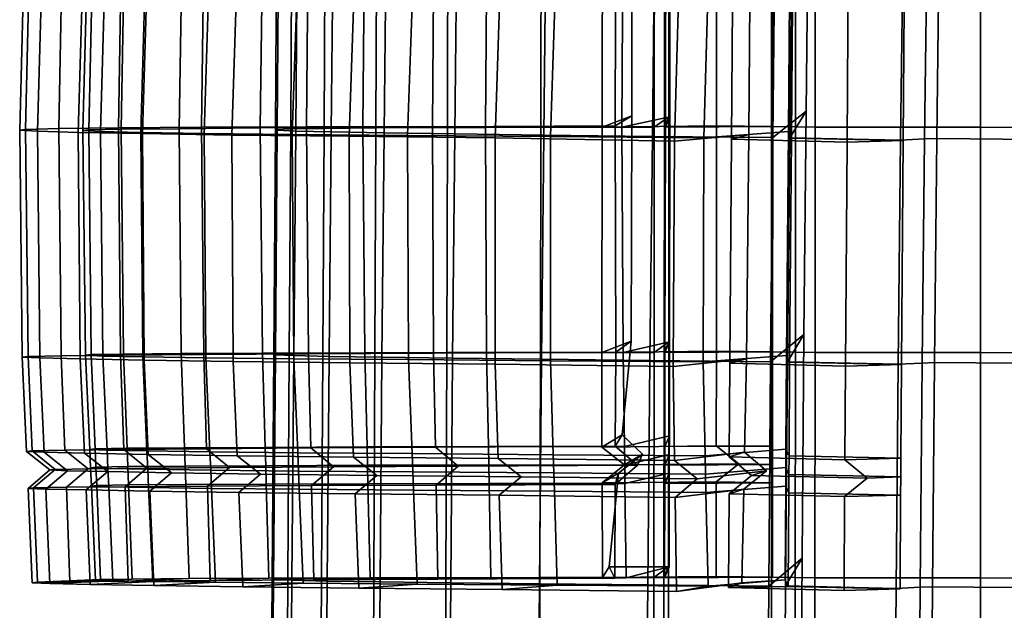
# Model space of a CAD drawing. Header units: centimetres. Extents: x -43 to 43, y -92 to 92.
# Tile 22 of 226: x -43.13 to -38.46, y -45.15 to -42.36. Entities that reach past the tile are written whole.
import ezdxf

# ---------------------------------------------------------------- set-up
doc = ezdxf.new("R2010")
doc.units = ezdxf.units.CM
doc.layers.add('Layer 01', color=18, linetype='Continuous', true_color=0x000000)

msp = doc.modelspace()

# ---------------------------------------------------------------- meshes
at = {"layer": 'Layer 01'}
mesh = msp.add_polyface(dxfattribs=at)
corners = [(-38.7575, -36.5736, 24.0123), (-38.7445, -35.5187, 24.0822), (-38.8626, -35.5224, 24.1653), (-38.8745, -36.5787, 24.0963), (-37.9146, -37.637, 24.7203), (-37.0083, -37.6502, 25.3789), (-36.9952, -36.5915, 25.4535), (-37.8992, -36.5821, 24.7917), (-36.0424, -37.668, 25.933), (-36.0273, -36.6071, 26.003), (-36.9792, -35.5362, 25.5199), (-37.885, -35.526, 24.8616), (-36.0125, -35.5494, 26.0701), (-38.8005, -39.7438, 23.7972), (-38.7867, -38.6862, 23.8703), (-38.9016, -38.6917, 23.9554), (-38.9148, -39.7493, 23.8825), (-37.9329, -38.6928, 24.6507), (-37.0275, -38.7069, 25.3122), (-36.0574, -38.725, 25.8612), (-35.0498, -38.749, 26.3369), (-35.0354, -37.6908, 26.4082), (-35.0218, -36.6299, 26.479), (-35.0091, -35.5694, 26.5501), (-38.7715, -37.6296, 23.9417), (-38.8874, -37.6342, 24.0261), (-38.8141, -40.8023, 23.723), (-38.9275, -40.8085, 23.8088), (-34.006, -37.7195, 26.8361), (-32.9624, -37.7531, 27.2261), (-32.9498, -36.685, 27.2978), (-33.9929, -36.6567, 26.9058), (-31.9025, -37.7894, 27.5806), (-31.8896, -36.715, 27.6486), (-32.9378, -35.6198, 27.368), (-33.9802, -35.5933, 26.9743), (-31.8788, -35.6466, 27.716), (-34.0215, -38.7781, 26.7666), (-32.9758, -38.8124, 27.1581), (-31.9159, -38.8523, 27.5135), (-30.8473, -38.9045, 27.8361), (-30.8346, -37.8353, 27.9023), (-30.8242, -36.7582, 27.9732), (-30.8139, -35.6818, 28.0419), (-29.7668, -38.9544, 28.122), (-29.7544, -37.8804, 28.1856), (-29.7446, -36.7988, 28.2547), (-29.7357, -35.7164, 28.3218), (-37.9821, -41.8677, 24.4385), (-37.077, -41.8784, 25.1036), (-37.0621, -40.8206, 25.175), (-37.9656, -40.8094, 24.5089), (-36.1073, -41.8919, 25.6573), (-36.0925, -40.8359, 25.7272), (-37.0432, -39.763, 25.2407), (-37.9502, -39.7504, 24.581), (-36.0759, -39.7808, 25.7958), (-35.0954, -41.9067, 26.1326), (-35.0799, -40.8565, 26.1969), (-35.0648, -39.8044, 26.2665), (-38.7304, -38.6843, 23.8724), (-38.7153, -37.6281, 23.9453), (-38.8273, -41.8619, 23.6502), (-38.9406, -41.8674, 23.7351), (-34.064, -41.9251, 26.5695), (-33.0167, -41.9498, 26.969), (-33.0039, -40.9077, 27.0288), (-34.0508, -40.8797, 26.6324), (-31.9568, -41.9811, 27.336), (-31.9447, -40.9475, 27.3924), (-32.9894, -39.8631, 27.092), (-34.0365, -39.8324, 26.6999), (-31.9307, -39.9055, 27.4519), (-30.8857, -42.0236, 27.6715), (-30.8746, -41.0031, 27.7215), (-30.861, -39.9623, 27.7771), (-29.7799, -40.0158, 28.0661), (-29.7931, -41.0569, 28.0159), (-29.804, -42.0685, 27.9746), (-38.783, -42.9193, 23.5785), (-38.0005, -42.9272, 24.3728), (-38.7702, -41.859, 23.6496), (-38.7573, -40.7996, 23.7232), (-38.7442, -39.7413, 23.7981), (-38.7014, -36.5727, 24.0185), (-38.6886, -35.5184, 24.0902)]
mesh.append_faces([[corners[k] for k in face] for face in [(0, 1, 2, 3), (4, 5, 6, 7), (5, 8, 9, 6), (7, 6, 10, 11), (6, 9, 12, 10), (13, 14, 15, 16), (17, 18, 5, 4), (18, 19, 8, 5), (19, 20, 21, 8), (8, 21, 22, 9), (9, 22, 23, 12), (24, 0, 3, 25), (26, 13, 16, 27), (28, 29, 30, 31), (29, 32, 33, 30), (31, 30, 34, 35), (30, 33, 36, 34), (20, 37, 28, 21), (37, 38, 29, 28), (38, 39, 32, 29), (39, 40, 41, 32), (32, 41, 42, 33), (33, 42, 43, 36), (22, 31, 35, 23), (21, 28, 31, 22), (40, 44, 45, 41), (42, 46, 47, 43), (41, 45, 46, 42), (48, 49, 50, 51), (49, 52, 53, 50), (51, 50, 54, 55), (50, 53, 56, 54), (52, 57, 58, 53), (53, 58, 59, 56), (56, 59, 20, 19), (54, 56, 19, 18), (55, 54, 18, 17), (60, 17, 4, 61), (62, 26, 27, 63), (64, 65, 66, 67), (65, 68, 69, 66), (67, 66, 70, 71), (66, 69, 72, 70), (68, 73, 74, 69), (69, 74, 75, 72), (72, 75, 40, 39), (70, 72, 39, 38), (71, 70, 38, 37), (59, 71, 37, 20), (58, 67, 71, 59), (57, 64, 67, 58), (75, 76, 44, 40), (74, 77, 76, 75), (73, 78, 77, 74), (79, 80, 48, 81), (81, 48, 51, 82), (82, 51, 55, 83), (83, 55, 17, 60), (61, 4, 7, 84), (84, 7, 11, 85), (14, 24, 25, 15)]])
mesh = msp.add_polyface(dxfattribs=at)
corners = [(-39.4528, -42.8653, 3.8233), (-39.4531, -43.9321, 3.8011), (-39.5667, -43.9301, 3.7148), (-39.5666, -42.8633, 3.7372), (-39.4535, -44.9991, 3.7797), (-39.5669, -44.9973, 3.6932), (-39.4527, -41.7988, 3.8461), (-39.5666, -41.7968, 3.7601), (-38.5757, -42.8667, 3.1606), (-38.5759, -41.8, 3.1815), (-37.6342, -41.801, 2.6737), (-37.6339, -42.8679, 2.6542), (-38.5751, -46.0684, 3.1), (-38.5753, -45.0009, 3.1195), (-37.6328, -45.0024, 2.6145), (-37.6323, -46.07, 2.5953), (-38.5755, -43.9337, 3.1398), (-37.6334, -43.9351, 2.6343), (-39.4546, -47.1342, 3.7404), (-39.4552, -48.2022, 3.7231), (-39.5683, -48.2006, 3.6361), (-39.5678, -47.1325, 3.6535), (-39.454, -46.0665, 3.7593), (-39.5673, -46.0647, 3.6726), (-38.5751, -47.1362, 3.0817), (-37.6318, -47.1379, 2.5772), (-38.5752, -48.2042, 3.065), (-37.6315, -48.2061, 2.5606), (-39.3622, -48.2029, 3.7213), (-39.3615, -47.1349, 3.7385), (-39.3608, -46.0673, 3.7574), (-39.3603, -45, 3.7776), (-39.3599, -43.9329, 3.7989), (-39.3597, -42.8661, 3.8209), (-39.3595, -41.7997, 3.8434), (-40.074, -42.8661, 4.7276), (-40.0732, -41.7999, 4.7525), (-40.6591, -42.8669, 5.8663), (-41.1025, -42.8682, 7.0824), (-41.0995, -41.8028, 7.1134), (-40.6573, -41.8011, 5.894), (-41.4422, -42.8697, 8.3707), (-41.4362, -41.8047, 8.4053), (-41.6871, -42.8721, 9.6815), (-41.6819, -41.8071, 9.721), (-41.8449, -42.8747, 11.0063), (-41.8389, -41.81, 11.0497), (-41.9178, -42.8777, 12.3389), (-41.9111, -41.8136, 12.3861), (-41.9088, -42.881, 13.6741), (-41.9009, -41.8173, 13.7255), (-41.8913, -40.7548, 13.777), (-41.9021, -40.7506, 12.4334), (-40.0777, -46.0666, 4.6588), (-40.0763, -44.9994, 4.6805), (-40.6663, -46.0665, 5.7902), (-41.1133, -46.0669, 6.9977), (-41.1095, -45.0002, 7.0243), (-40.6638, -44.9996, 5.8142), (-40.0751, -43.9326, 4.7035), (-41.1057, -43.934, 7.0527), (-40.6613, -43.9331, 5.8396), (-40.0792, -47.134, 4.6386), (-40.6691, -47.1338, 5.768), (-41.1172, -47.134, 6.973), (-41.4607, -47.1345, 8.2471), (-41.4556, -46.0677, 8.2746), (-41.4507, -45.0013, 8.3043), (-41.4456, -43.9354, 8.336), (-41.7049, -46.0688, 9.5763), (-41.8656, -46.0703, 10.89), (-41.8587, -45.0045, 10.9267), (-41.6988, -45.0027, 9.6095), (-41.9411, -46.0722, 12.2106), (-41.9334, -45.0067, 12.2513), (-41.8517, -43.9393, 10.9656), (-41.6928, -43.9371, 9.6446), (-41.9255, -43.942, 12.294), (-41.7111, -47.1355, 9.5458), (-41.8727, -47.1368, 10.8563), (-41.9487, -47.1384, 12.1735), (-41.9426, -47.1405, 13.4928), (-41.9345, -46.0745, 13.5335), (-41.926, -45.0093, 13.5781), (-41.9173, -43.9449, 13.625), (-41.1212, -48.2015, 6.9507), (-41.4658, -48.2019, 8.2222), (-40.6718, -48.2015, 5.7479), (-40.0808, -48.2018, 4.6203), (-41.956, -48.2052, 12.1401), (-41.9501, -48.2071, 13.4564), (-41.8795, -48.2038, 10.826), (-41.7169, -48.2026, 9.5183)]
mesh.append_faces([[corners[k] for k in face] for face in [(0, 1, 2, 3), (1, 4, 5, 2), (6, 0, 3, 7), (8, 9, 10, 11), (12, 13, 14, 15), (13, 16, 17, 14), (18, 19, 20, 21), (4, 22, 23, 5), (22, 18, 21, 23), (16, 8, 11, 17), (24, 12, 15, 25), (26, 24, 25, 27), (28, 29, 24, 26), (29, 30, 12, 24), (30, 31, 13, 12), (31, 32, 16, 13), (32, 33, 8, 16), (33, 34, 9, 8), (35, 36, 7, 3), (37, 38, 39, 40), (38, 41, 42, 39), (41, 43, 44, 42), (43, 45, 46, 44), (45, 47, 48, 46), (47, 49, 50, 48), (48, 50, 51, 52), (53, 54, 5, 23), (55, 56, 57, 58), (54, 59, 2, 5), (58, 57, 60, 61), (62, 53, 23, 21), (63, 64, 56, 55), (64, 65, 66, 56), (56, 66, 67, 57), (57, 67, 68, 60), (60, 68, 41, 38), (61, 60, 38, 37), (59, 35, 3, 2), (69, 70, 71, 72), (70, 73, 74, 71), (72, 71, 75, 76), (71, 74, 77, 75), (65, 78, 69, 66), (78, 79, 70, 69), (79, 80, 73, 70), (80, 81, 82, 73), (73, 82, 83, 74), (74, 83, 84, 77), (77, 84, 49, 47), (75, 77, 47, 45), (76, 75, 45, 43), (68, 76, 43, 41), (67, 72, 76, 68), (66, 69, 72, 67), (85, 86, 65, 64), (87, 85, 64, 63), (88, 62, 21, 20), (89, 90, 81, 80), (91, 89, 80, 79), (92, 91, 79, 78), (86, 92, 78, 65)]])
mesh = msp.add_polyface(dxfattribs=at)
corners = [(-40.6455, -42.9036, 20.2346), (-40.6334, -41.8427, 20.3036), (-41.0561, -41.8362, 19.0218), (-41.0666, -42.8977, 18.955), (-40.1306, -42.9098, 21.455), (-40.1195, -41.8488, 21.5263), (-39.5597, -42.9155, 22.4956), (-39.5491, -41.8551, 22.5685), (-39.468, -41.8556, 22.7271), (-39.4792, -42.9163, 22.6545), (-38.9545, -42.928, 23.6623), (-38.9406, -41.8674, 23.7351), (-38.8273, -41.8619, 23.6502), (-38.8409, -42.9221, 23.5784), (-38.783, -42.9193, 23.5785), (-38.7702, -41.859, 23.6496), (-39.3913, -41.7322, 22.6487), (-39.4016, -42.7897, 22.5752), (-40.1218, -42.8662, 4.8204), (-40.6591, -42.8669, 5.8663), (-40.6573, -41.8011, 5.894), (-40.1208, -41.8, 4.8454), (-40.0515, -41.7525, 4.7989), (-40.0523, -42.8174, 4.774), (-40.0732, -41.7999, 4.7525), (-40.074, -42.8661, 4.7276), (-40.0751, -43.9326, 4.7035), (-40.0534, -43.8827, 4.7499), (-40.1229, -43.9326, 4.7962), (-39.3595, -41.7997, 3.8434), (-39.3597, -42.8661, 3.8209), (-39.4528, -42.8653, 3.8233), (-39.4527, -41.7988, 3.8461), (-40.0668, -41.3558, 4.7623), (-40.0676, -41.8003, 4.7516), (-39.5594, -41.7967, 3.7568), (-39.5591, -41.3513, 3.7668), (-40.0451, -41.3092, 4.8088), (-40.0458, -41.753, 4.7981), (-40.0693, -42.8665, 4.7267), (-40.0477, -42.8179, 4.7732), (-39.5601, -42.8633, 3.7339), (-39.8266, -41.7933, 3.6204), (-39.5594, -41.7967, 3.7568), (-39.5601, -42.8633, 3.7339), (-39.8271, -42.86, 3.597), (-39.8263, -41.3473, 3.6305), (-39.5591, -41.3513, 3.7668), (-39.5594, -41.7967, 3.7568), (-40.3675, -41.7998, 4.7475), (-40.3693, -42.866, 4.7221), (-40.3664, -41.3538, 4.7706), (-40.1227, -41.3006, 4.548), (-40.2277, -41.7453, 4.5596), (-40.2904, -41.3434, 4.3222), (-40.3036, -41.789, 4.3029), (-40.2284, -42.8125, 4.5338), (-40.3077, -42.8604, 4.272), (-40.3711, -43.9326, 4.6978), (-40.2316, -43.88, 4.5108), (-40.3046, -43.9322, 4.2596), (-41.1724, -42.8639, 5.2835), (-41.1652, -41.7911, 5.3198), (-41.1565, -41.3446, 5.3447), (-38.9307, -41.3394, 23.7735), (-38.9314, -41.4262, 23.7676), (-39.4597, -41.4146, 22.7591), (-39.459, -41.3278, 22.765), (-39.4635, -41.8576, 22.729), (-38.9348, -41.8692, 23.7372), (-39.4777, -41.8273, 22.6501), (-39.4739, -41.3846, 22.6802), (-39.472, -42.9182, 22.6575), (-38.9426, -42.9296, 23.6651), (-39.4863, -42.8871, 22.5787), (-39.8564, -41.8563, 22.6644), (-39.8337, -41.4135, 22.6883), (-39.8869, -42.9169, 22.5964), (-40.579, -41.8504, 21.543), (-40.614, -42.9111, 21.4734), (-41.2917, -42.9052, 20.0766), (-41.2543, -41.8441, 20.1498), (-40.5515, -41.4079, 21.5665), (-41.2236, -41.4008, 20.1778), (-39.9961, -41.8664, 22.9297), (-40.8406, -41.847, 21.6897), (-40.8755, -42.9174, 21.6203), (-40.0256, -42.9329, 22.8619), (-39.97, -41.4227, 22.9553), (-40.813, -41.4023, 21.7134), (-39.6571, -41.3982, 22.9172), (-39.6663, -41.8407, 22.883), (-39.744, -41.4186, 22.8549), (-39.7473, -41.8619, 22.8261), (-39.6739, -42.9016, 22.8123), (-39.7558, -42.9225, 22.7548), (-39.2081, -42.937, 23.8046), (-38.9426, -42.9296, 23.6651), (-38.9348, -41.8692, 23.7372), (-39.2005, -41.8766, 23.8764), (-39.1971, -41.4335, 23.9067), (-38.9348, -41.8692, 23.7372), (-38.9314, -41.4262, 23.7676), (-39.6369, -41.3319, 22.8605), (-39.0899, -41.3467, 23.9127), (-38.9314, -41.4262, 23.7676), (-38.9307, -41.3394, 23.7735), (-40.2695, -41.8005, 4.6007), (-40.2749, -42.8667, 4.5702), (-40.9137, -41.8018, 5.4829), (-40.9214, -42.8676, 5.4477), (-40.2629, -41.356, 4.6206), (-40.9046, -41.357, 5.5072)]
mesh.append_faces([[corners[k] for k in face] for face in [(0, 1, 2, 3), (4, 5, 1, 0), (6, 7, 5, 4), (8, 9, 10, 11), (12, 13, 14, 15), (9, 8, 16, 17), (17, 16, 7, 6), (18, 19, 20, 21), (18, 21, 22, 23), (23, 22, 24, 25), (25, 26, 27, 23), (23, 27, 28, 18), (29, 30, 31, 32), (33, 34, 35, 36), (37, 38, 34, 33), (39, 34, 38, 40), (34, 39, 41, 35), (42, 43, 44, 45), (46, 47, 48, 42), (49, 42, 45, 50), (51, 46, 42, 49), (52, 51, 49, 53), (54, 52, 53, 55), (50, 56, 53, 49), (56, 57, 55, 53), (56, 50, 58, 59), (57, 56, 59, 60), (55, 57, 61, 62), (54, 55, 62, 63), (64, 65, 66, 67), (68, 66, 65, 69), (66, 68, 70, 71), (72, 68, 69, 73), (74, 70, 68, 72), (71, 70, 75, 76), (77, 75, 70, 74), (78, 79, 80, 81), (75, 77, 79, 78), (82, 78, 81, 83), (76, 75, 78, 82), (84, 85, 86, 87), (88, 89, 85, 84), (90, 88, 84, 91), (92, 90, 91, 93), (87, 94, 91, 84), (94, 95, 93, 91), (96, 97, 98, 99), (95, 96, 99, 93), (93, 99, 100, 92), (99, 101, 102, 100), (103, 92, 100, 104), (104, 100, 105, 106), (40, 38, 107, 108), (107, 109, 110, 108), (111, 112, 109, 107), (111, 107, 38, 37)]])
mesh = msp.add_polyface(dxfattribs=at)
corners = [(-41.0666, -42.8977, 18.955), (-41.0561, -41.8362, 19.0218), (-41.3912, -41.8309, 17.7153), (-41.4023, -42.8927, 17.6523), (-41.8211, -42.8847, 15.0073), (-41.8121, -41.8215, 15.0631), (-41.9009, -41.8173, 13.7255), (-41.9088, -42.881, 13.6741), (-41.6531, -42.8882, 16.3352), (-41.6428, -41.8261, 16.3944), (-43.0772, -41.8023, 10.9943), (-43.1016, -42.8768, 10.9218), (-43.1296, -42.881, 12.249), (-43.1014, -41.8077, 12.3304), (-43.0154, -41.8134, 13.8025), (-43.0451, -42.8857, 13.7165), (-42.8211, -41.8194, 15.3873), (-42.8521, -42.891, 15.2996), (-42.7923, -41.3731, 15.4381), (-42.9875, -41.3669, 13.8576), (-43.0748, -41.3608, 12.3867), (-42.4854, -41.3793, 17.0791), (-42.5153, -41.8255, 17.035), (-41.1724, -42.8639, 5.2835), (-41.1679, -43.9364, 5.2726), (-41.7609, -43.9391, 6.3018), (-41.7697, -42.8649, 6.3115), (-42.2574, -43.9427, 7.3832), (-42.2672, -42.8665, 7.3945), (-42.6513, -43.9457, 8.5035), (-42.662, -42.8699, 8.5131), (-42.9325, -43.9487, 9.6737), (-42.9442, -42.873, 9.6845), (-43.0896, -43.9517, 10.9085), (-42.6445, -41.7937, 8.5709), (-42.9238, -41.7979, 9.7482), (-42.2532, -41.792, 7.4432), (-43.0531, -41.3551, 11.0474), (-41.1652, -41.7911, 5.3198), (-41.7608, -41.7911, 6.3535), (-42.5482, -42.8969, 16.9484), (-42.0891, -41.8304, 18.6873), (-42.1245, -42.9035, 18.6027), (-42.0579, -41.3844, 18.7232), (-41.5311, -41.8378, 20.2653), (-41.5686, -42.9094, 20.1918), (-41.5002, -41.3921, 20.2937), (-41.2236, -41.4008, 20.1778), (-41.2543, -41.8441, 20.1498), (-41.8023, -41.8382, 18.5997), (-41.7714, -41.3946, 18.6351), (-42.2225, -41.834, 16.97), (-42.1928, -41.3903, 17.0136), (-41.8374, -42.9009, 18.5158), (-42.2552, -42.8958, 16.8839), (-41.2917, -42.9052, 20.0766), (-42.5247, -41.8289, 15.3417), (-42.5555, -42.8911, 15.2542), (-42.7462, -42.8868, 13.6898), (-42.7168, -41.8241, 13.7755), (-42.4961, -41.3849, 15.3919), (-42.689, -41.3798, 13.83), (-42.8017, -41.8197, 12.3244), (-42.7753, -41.3752, 12.38), (-42.7542, -41.3709, 11.0676), (-42.7782, -41.8157, 11.0154), (-42.8296, -42.8828, 12.2436), (-42.8024, -42.8793, 10.9439), (-42.607, -41.3665, 9.8483), (-42.6289, -41.812, 9.801), (-42.6491, -42.8761, 9.7385), (-42.8174, -43.9467, 12.2233), (-42.7905, -43.9436, 10.9306), (-42.6375, -43.9408, 9.7277), (-42.3743, -42.8734, 8.598), (-42.3636, -43.9385, 8.5883), (-41.989, -42.87, 7.5068), (-41.9793, -43.9365, 7.4954), (-42.3567, -41.8077, 8.6543), (-41.9748, -41.8051, 7.554), (-42.3391, -41.363, 8.6944), (-41.9607, -41.3603, 7.5882), (-41.4812, -41.3584, 6.5194), (-41.4939, -41.8031, 6.4899), (-40.9046, -41.357, 5.5072), (-40.9137, -41.8018, 5.4829), (-41.5032, -42.8685, 6.4492), (-40.9214, -42.8676, 5.4477), (-41.4942, -43.9343, 6.4391), (-40.9166, -43.9332, 5.4364), (-40.8406, -41.847, 21.6897), (-40.8755, -42.9174, 21.6203), (-40.813, -41.4023, 21.7134)]
mesh.append_faces([[corners[k] for k in face] for face in [(0, 1, 2, 3), (4, 5, 6, 7), (8, 9, 5, 4), (3, 2, 9, 8), (10, 11, 12, 13), (14, 13, 12, 15), (16, 14, 15, 17), (18, 19, 14, 16), (19, 20, 13, 14), (21, 18, 16, 22), (23, 24, 25, 26), (26, 25, 27, 28), (28, 27, 29, 30), (30, 29, 31, 32), (32, 31, 33, 11), (34, 30, 32, 35), (35, 32, 11, 10), (36, 28, 30, 34), (37, 10, 13, 20), (38, 23, 26, 39), (39, 26, 28, 36), (22, 16, 17, 40), (41, 22, 40, 42), (43, 21, 22, 41), (44, 41, 42, 45), (46, 43, 41, 44), (47, 48, 49, 50), (50, 49, 51, 52), (49, 53, 54, 51), (48, 55, 53, 49), (56, 57, 58, 59), (51, 54, 57, 56), (60, 56, 59, 61), (52, 51, 56, 60), (61, 59, 62, 63), (64, 63, 62, 65), (59, 58, 66, 62), (65, 62, 66, 67), (68, 64, 65, 69), (69, 65, 67, 70), (67, 66, 71, 72), (70, 67, 72, 73), (74, 70, 73, 75), (76, 74, 75, 77), (78, 69, 70, 74), (79, 78, 74, 76), (80, 68, 69, 78), (81, 80, 78, 79), (82, 81, 79, 83), (84, 82, 83, 85), (85, 83, 86, 87), (83, 79, 76, 86), (87, 86, 88, 89), (86, 76, 77, 88), (90, 44, 45, 91), (92, 46, 44, 90)]])
mesh = msp.add_polyface(dxfattribs=at)
corners = [(-38.8515, -43.9832, 23.5064), (-38.8409, -42.9221, 23.5784), (-38.9545, -42.928, 23.6623), (-38.9651, -43.9891, 23.5898), (-38.0005, -42.9272, 24.3728), (-37.0959, -42.9355, 25.0401), (-37.077, -41.8784, 25.1036), (-37.9821, -41.8677, 24.4385), (-36.1248, -42.9449, 25.5952), (-36.1073, -41.8919, 25.6573), (-35.1096, -42.955, 26.0675), (-35.0954, -41.9067, 26.1326), (-38.8615, -45.0454, 23.4373), (-38.9749, -45.0507, 23.5207), (-34.0773, -42.9663, 26.5073), (-34.064, -41.9251, 26.5695), (-33.0276, -42.9786, 26.9077), (-33.0167, -41.9498, 26.969), (-31.9673, -42.9956, 27.2822), (-31.9568, -41.9811, 27.336), (-30.8944, -43.0197, 27.6232), (-30.8857, -42.0236, 27.6715), (-29.8117, -43.0454, 27.9367), (-29.804, -42.0685, 27.9746), (-38.0326, -46.1122, 24.1715), (-37.1243, -46.1149, 24.8365), (-37.1159, -45.0536, 24.902), (-38.0225, -45.0492, 24.2351), (-36.1528, -46.115, 25.3959), (-36.1428, -45.0557, 25.456), (-37.1068, -43.993, 24.9702), (-38.0134, -43.9876, 24.3038), (-36.1356, -43.998, 25.5262), (-38.882, -48.2369, 23.2569), (-38.8774, -47.1724, 23.3119), (-38.9911, -47.1766, 23.3957), (-38.9949, -48.2406, 23.3415), (-38.039, -47.1762, 24.1101), (-37.1329, -47.1787, 24.7786), (-36.1572, -47.177, 25.3309), (-35.1421, -47.1704, 25.8124), (-35.1353, -46.1102, 25.8715), (-35.1266, -45.0547, 25.9314), (-35.1177, -44.0031, 25.9959), (-38.8697, -46.1086, 23.3721), (-38.984, -46.1135, 23.4546), (-34.0997, -46.1016, 26.3117), (-33.047, -46.0896, 26.7168), (-33.0394, -45.0442, 26.7782), (-34.0918, -45.0509, 26.374), (-31.9818, -46.0727, 27.0917), (-31.9769, -45.0341, 27.1544), (-33.0334, -44.0054, 26.8423), (-34.0852, -44.0063, 26.4395), (-31.9728, -44.0073, 27.2197), (-34.1051, -47.1587, 26.2505), (-33.0518, -47.1432, 26.6571), (-31.9853, -47.123, 27.0309), (-30.908, -47.1003, 27.3734), (-30.9049, -46.0529, 27.4349), (-30.9007, -45.0215, 27.4975), (-30.8976, -44.011, 27.5617), (-29.8214, -47.0798, 27.6812), (-29.8183, -46.0348, 27.7451), (-29.813, -44.0135, 27.8772), (-29.8146, -45.0094, 27.8105), (-36.1613, -48.2417, 25.276), (-35.1445, -48.2343, 25.7553), (-37.1358, -48.2439, 24.7214), (-38.0412, -48.2412, 24.0529), (-38.8193, -47.1714, 23.312), (-38.8114, -46.1063, 23.3724), (-31.9858, -48.183, 26.9719), (-30.9086, -48.1595, 27.3125), (-33.0525, -48.2047, 26.5989), (-34.1061, -48.2218, 26.1923), (-29.8224, -48.1379, 27.6181), (-38.8242, -48.2366, 23.256), (-38.8025, -45.0428, 23.4381), (-38.793, -43.9804, 23.5069), (-38.783, -42.9193, 23.5785), (-38.8273, -41.8619, 23.6502), (-38.9406, -41.8674, 23.7351), (-39.6008, -48.2317, 22.1781), (-39.5938, -47.1668, 22.2317), (-40.1681, -47.1622, 21.1964), (-40.1749, -48.2274, 21.1435)]
mesh.append_faces([[corners[k] for k in face] for face in [(0, 1, 2, 3), (4, 5, 6, 7), (5, 8, 9, 6), (8, 10, 11, 9), (12, 0, 3, 13), (10, 14, 15, 11), (14, 16, 17, 15), (16, 18, 19, 17), (18, 20, 21, 19), (20, 22, 23, 21), (24, 25, 26, 27), (25, 28, 29, 26), (27, 26, 30, 31), (26, 29, 32, 30), (33, 34, 35, 36), (37, 38, 25, 24), (38, 39, 28, 25), (39, 40, 41, 28), (28, 41, 42, 29), (29, 42, 43, 32), (32, 43, 10, 8), (30, 32, 8, 5), (31, 30, 5, 4), (44, 12, 13, 45), (46, 47, 48, 49), (47, 50, 51, 48), (49, 48, 52, 53), (48, 51, 54, 52), (40, 55, 46, 41), (55, 56, 47, 46), (56, 57, 50, 47), (57, 58, 59, 50), (50, 59, 60, 51), (51, 60, 61, 54), (54, 61, 20, 18), (52, 54, 18, 16), (53, 52, 16, 14), (43, 53, 14, 10), (42, 49, 53, 43), (41, 46, 49, 42), (58, 62, 63, 59), (61, 64, 22, 20), (60, 65, 64, 61), (59, 63, 65, 60), (66, 67, 40, 39), (68, 66, 39, 38), (69, 68, 38, 37), (70, 37, 24, 71), (72, 73, 58, 57), (74, 72, 57, 56), (75, 74, 56, 55), (67, 75, 55, 40), (73, 76, 62, 58), (77, 69, 37, 70), (71, 24, 27, 78), (78, 27, 31, 79), (34, 44, 45, 35), (79, 31, 4, 80), (1, 81, 82, 2), (83, 84, 85, 86)]])
mesh = msp.add_polyface(dxfattribs=at)
corners = [(-39.4792, -42.9163, 22.6545), (-39.4898, -43.9777, 22.5836), (-38.9651, -43.9891, 23.5898), (-38.9545, -42.928, 23.6623), (-39.4996, -45.0391, 22.5149), (-38.9749, -45.0507, 23.5207), (-39.5706, -43.977, 22.4245), (-39.5597, -42.9155, 22.4956), (-40.1306, -42.9098, 21.455), (-40.143, -43.9718, 21.3861), (-38.8409, -42.9221, 23.5784), (-38.8515, -43.9832, 23.5064), (-38.793, -43.9804, 23.5069), (-38.783, -42.9193, 23.5785), (-38.8615, -45.0454, 23.4373), (-38.8025, -45.0428, 23.4381), (-38.793, -43.9804, 23.5069), (-39.4127, -43.8482, 22.5042), (-39.4213, -44.9071, 22.4356), (-39.5791, -45.0394, 22.3551), (-39.4016, -42.7897, 22.5752), (-39.3597, -42.8661, 3.8209), (-39.3599, -43.9329, 3.7989), (-39.4531, -43.9321, 3.8011), (-39.4528, -42.8653, 3.8233), (-39.3603, -45, 3.7776), (-39.4535, -44.9991, 3.7797), (-39.4531, -43.9321, 3.8011), (-39.4863, -42.8871, 22.5787), (-39.4944, -43.9477, 22.5085), (-39.8902, -43.9783, 22.5161), (-39.8869, -42.9169, 22.5964), (-39.472, -42.9182, 22.6575), (-39.4801, -43.9796, 22.5873), (-39.4976, -44.3912, 22.4802), (-39.8805, -44.4226, 22.4788), (-39.4832, -44.4234, 22.5589), (-39.8786, -44.5094, 22.4715), (-39.4982, -44.4785, 22.4746), (-39.4839, -44.5107, 22.5533), (-40.0693, -42.8665, 4.7267), (-40.0711, -43.9331, 4.7029), (-39.5609, -43.9302, 3.7119), (-39.5601, -42.8633, 3.7339), (-40.0718, -44.3787, 4.6934), (-39.5612, -44.3771, 3.7031), (-39.5613, -44.4638, 3.7014), (-40.072, -44.4665, 4.6916), (-39.7215, -44.4607, 3.564), (-39.8279, -44.3749, 3.5657), (-39.5612, -44.3771, 3.7031), (-39.5613, -44.4638, 3.7014), (-39.8276, -43.927, 3.5746), (-39.5609, -43.9302, 3.7119), (-39.5612, -44.3771, 3.7031), (-39.8271, -42.86, 3.597), (-39.5601, -42.8633, 3.7339), (-39.5609, -43.9302, 3.7119), (-39.828, -44.5464, 3.5623), (-39.5613, -44.4638, 3.7014), (-39.5613, -44.5505, 3.6997), (-40.0721, -44.5542, 4.6897), (-40.0729, -44.9999, 4.6802), (-39.5617, -44.9974, 3.691), (-39.5613, -44.5505, 3.6997), (-39.5613, -44.5505, 3.6997), (-39.6739, -42.9016, 22.8123), (-40.0256, -42.9329, 22.8619), (-40.0323, -43.9999, 22.7795), (-39.6847, -43.9628, 22.74), (-39.7558, -42.9225, 22.7548), (-39.7638, -43.9839, 22.6848), (-40.0258, -44.4452, 22.7402), (-39.6938, -44.4056, 22.7064), (-39.7663, -44.4279, 22.6582), (-39.5892, -44.4932, 22.6998), (-39.918, -44.5323, 22.7326), (-39.6603, -44.5151, 22.653), (-39.1123, -44.5288, 23.6999), (-39.2182, -44.4416, 23.7055), (-39.2154, -43.9979, 23.7341), (-38.9534, -44.5216, 23.5603), (-38.9528, -44.4344, 23.5659), (-38.9499, -43.9907, 23.5944), (-38.9426, -42.9296, 23.6651), (-39.2081, -42.937, 23.8046), (-38.9426, -42.9296, 23.6651), (-38.9499, -43.9907, 23.5944), (-38.9499, -43.9907, 23.5944), (-38.9528, -44.4344, 23.5659), (-38.9528, -44.4344, 23.5659), (-38.9534, -44.5216, 23.5603), (-39.2194, -44.616, 23.6943), (-38.954, -44.6088, 23.5546), (-38.9534, -44.5216, 23.5603), (-38.954, -44.6088, 23.5546), (-39.4845, -44.598, 22.5478), (-39.4988, -44.5658, 22.469), (-39.4877, -45.0418, 22.5194), (-38.954, -44.6088, 23.5546), (-38.9569, -45.0525, 23.5261), (-39.502, -45.0092, 22.4407), (-39.7673, -44.6023, 22.6478), (-39.6975, -44.5808, 22.6931), (-39.7066, -45.0236, 22.6596), (-39.7698, -45.0463, 22.6213), (-39.2222, -45.0597, 23.6658), (-40.0232, -44.6193, 22.7249), (-40.0167, -45.0647, 22.6857), (-38.9569, -45.0525, 23.5261), (-39.8671, -45.0405, 22.4268), (-39.8767, -44.5962, 22.4642), (-39.5617, -44.9974, 3.691), (-39.8283, -44.9943, 3.5535)]
mesh.append_faces([[corners[k] for k in face] for face in [(0, 1, 2, 3), (1, 4, 5, 2), (6, 7, 8, 9), (10, 11, 12, 13), (11, 14, 15, 16), (4, 1, 17, 18), (18, 17, 6, 19), (7, 6, 17, 20), (20, 17, 1, 0), (21, 22, 23, 24), (22, 25, 26, 27), (28, 29, 30, 31), (32, 33, 29, 28), (29, 34, 35, 30), (33, 36, 34, 29), (37, 35, 34, 38), (38, 34, 36, 39), (40, 41, 42, 43), (41, 44, 45, 42), (46, 45, 44, 47), (48, 49, 50, 51), (52, 53, 54, 49), (55, 56, 57, 52), (58, 48, 59, 60), (61, 62, 63, 64), (65, 46, 47, 61), (66, 67, 68, 69), (70, 66, 69, 71), (69, 68, 72, 73), (71, 69, 73, 74), (75, 73, 72, 76), (77, 74, 73, 75), (74, 77, 78, 79), (74, 79, 80, 71), (79, 78, 81, 82), (79, 82, 83, 80), (80, 83, 84, 85), (71, 80, 85, 70), (33, 32, 86, 87), (36, 33, 88, 89), (90, 91, 39, 36), (78, 92, 93, 81), (94, 95, 96, 39), (97, 38, 39, 96), (98, 96, 99, 100), (96, 98, 101, 97), (102, 103, 104, 105), (105, 106, 92, 102), (102, 77, 75, 103), (77, 102, 92, 78), (103, 75, 76, 107), (103, 107, 108, 104), (106, 109, 93, 92), (97, 101, 110, 111), (111, 37, 38, 97), (58, 60, 112, 113)]])
mesh = msp.add_polyface(dxfattribs=at)
corners = [(-40.1524, -45.0342, 21.319), (-40.143, -43.9718, 21.3861), (-40.657, -43.9657, 20.1677), (-40.6665, -45.0286, 20.1024), (-40.1306, -42.9098, 21.455), (-40.6455, -42.9036, 20.2346), (-41.0666, -42.8977, 18.955), (-41.0784, -43.9601, 18.8907), (-41.0866, -45.0237, 18.8278), (-39.5791, -45.0394, 22.3551), (-39.5706, -43.977, 22.4245), (-40.1243, -44.9994, 4.7731), (-40.6638, -44.9996, 5.8142), (-40.6613, -43.9331, 5.8396), (-40.1229, -43.9326, 4.7962), (-40.6591, -42.8669, 5.8663), (-40.1218, -42.8662, 4.8204), (-40.0534, -43.8827, 4.7499), (-40.0547, -44.9483, 4.7269), (-40.0751, -43.9326, 4.7035), (-40.0763, -44.9994, 4.6805), (-40.2316, -43.88, 4.5108), (-40.3711, -43.9326, 4.6978), (-40.3696, -44.3809, 4.6669), (-40.2745, -44.324, 4.5598), (-40.3046, -43.9322, 4.2596), (-40.3066, -44.3762, 4.2627), (-40.2006, -44.4671, 4.2633), (-40.1768, -44.4143, 4.5697), (-40.2629, -44.4655, 4.661), (-41.0513, -44.4714, 5.2786), (-41.1594, -44.3815, 5.2776), (-41.1679, -43.9364, 5.2726), (-40.3077, -42.8604, 4.272), (-41.1724, -42.8639, 5.2835), (-40.5977, -44.504, 21.3452), (-40.6004, -44.4173, 21.3526), (-39.8805, -44.4226, 22.4788), (-39.8786, -44.5094, 22.4715), (-39.8902, -43.9783, 22.5161), (-40.6141, -43.9728, 21.3906), (-41.2666, -44.4984, 19.9503), (-41.27, -44.4118, 19.9572), (-41.2874, -43.9671, 19.993), (-40.614, -42.9111, 21.4734), (-41.2917, -42.9052, 20.0766), (-39.8869, -42.9169, 22.5964), (-40.2621, -44.4666, 4.5597), (-40.2633, -44.3789, 4.5594), (-40.9079, -44.3791, 5.4411), (-40.9062, -44.4665, 5.442), (-40.2697, -43.9332, 4.5576), (-40.9166, -43.9332, 5.4364), (-40.0505, -44.416, 4.7379), (-40.0503, -44.3275, 4.7398), (-40.0496, -43.8832, 4.7493), (-40.2749, -42.8667, 4.5702), (-40.0477, -42.8179, 4.7732), (-40.9214, -42.8676, 5.4477), (-40.0711, -43.9331, 4.7029), (-40.0693, -42.8665, 4.7267), (-40.0718, -44.3787, 4.6934), (-40.072, -44.4665, 4.6916), (-39.8279, -44.3749, 3.5657), (-39.7215, -44.4607, 3.564), (-39.8276, -43.927, 3.5746), (-40.3693, -42.866, 4.7221), (-39.8271, -42.86, 3.597), (-40.3691, -44.5501, 4.6552), (-39.828, -44.5464, 3.5623), (-40.292, -44.5046, 4.5797), (-39.8283, -44.9943, 3.5535), (-40.3676, -44.9984, 4.6242), (-40.335, -44.9486, 4.6286), (-40.0506, -44.5046, 4.736), (-40.0514, -44.9489, 4.7266), (-40.0729, -44.9999, 4.6802), (-40.0721, -44.5542, 4.6897), (-40.2609, -44.5543, 4.5601), (-40.2545, -45, 4.5619), (-40.0514, -44.9489, 4.7266), (-40.9045, -44.5539, 5.443), (-40.8958, -44.9998, 5.4477), (-40.3074, -44.558, 4.2639), (-40.3094, -45.002, 4.2669), (-41.1475, -45.0064, 5.2846), (-41.156, -44.5612, 5.2796), (-41.2632, -44.5851, 19.9433), (-40.5951, -44.5907, 21.3378), (-40.5814, -45.0352, 21.2998), (-41.2457, -45.0298, 19.9075), (-40.0232, -44.6193, 22.7249), (-39.918, -44.5323, 22.7326), (-40.753, -44.522, 21.4907), (-40.8568, -44.6089, 21.4832), (-40.0258, -44.4452, 22.7402), (-40.8621, -44.4352, 21.4982), (-40.0323, -43.9999, 22.7795), (-40.8757, -43.9886, 21.5367), (-40.0256, -42.9329, 22.8619), (-40.8755, -42.9174, 21.6203), (-39.8767, -44.5962, 22.4642), (-39.8671, -45.0405, 22.4268)]
mesh.append_faces([[corners[k] for k in face] for face in [(0, 1, 2, 3), (1, 4, 5, 2), (2, 5, 6, 7), (3, 2, 7, 8), (9, 10, 1, 0), (11, 12, 13, 14), (14, 13, 15, 16), (11, 14, 17, 18), (18, 17, 19, 20), (21, 22, 23, 24), (25, 21, 24, 26), (27, 26, 24, 28), (28, 24, 23, 29), (30, 31, 26, 27), (25, 26, 31, 32), (33, 25, 32, 34), (35, 36, 37, 38), (39, 37, 36, 40), (41, 42, 36, 35), (40, 36, 42, 43), (44, 40, 43, 45), (46, 39, 40, 44), (47, 48, 49, 50), (51, 52, 49, 48), (53, 54, 48, 47), (51, 48, 54, 55), (56, 51, 55, 57), (56, 58, 52, 51), (57, 55, 59, 60), (55, 54, 61, 59), (62, 61, 54, 53), (29, 23, 63, 64), (22, 65, 63, 23), (66, 67, 65, 22), (68, 29, 64, 69), (70, 28, 29, 68), (68, 69, 71, 72), (70, 68, 72, 73), (74, 75, 76, 77), (77, 62, 53, 74), (74, 53, 47, 78), (78, 79, 80, 74), (78, 47, 50, 81), (78, 81, 82, 79), (83, 84, 85, 86), (83, 70, 73, 84), (86, 30, 27, 83), (83, 27, 28, 70), (87, 41, 35, 88), (88, 89, 90, 87), (91, 92, 93, 94), (92, 95, 96, 93), (97, 98, 96, 95), (99, 100, 98, 97), (101, 102, 89, 88), (88, 35, 38, 101)]])
mesh = msp.add_polyface(dxfattribs=at)
corners = [(-43.1016, -42.8768, 10.9218), (-43.0896, -43.9517, 10.9085), (-43.1173, -43.9549, 12.2287), (-43.1296, -42.881, 12.249), (-43.0451, -42.8857, 13.7165), (-43.0341, -43.9587, 13.682), (-42.8521, -42.891, 15.2996), (-42.8426, -43.9633, 15.2496), (-42.2574, -43.9427, 7.3832), (-42.2445, -44.3896, 7.3945), (-42.636, -44.3931, 8.5175), (-42.6513, -43.9457, 8.5035), (-42.5266, -44.4811, 8.5202), (-42.1354, -44.478, 7.3967), (-42.8055, -44.484, 9.6929), (-42.9153, -44.3964, 9.6898), (-42.9325, -43.9487, 9.6737), (-42.9607, -44.4867, 10.9291), (-43.0709, -44.3994, 10.9257), (-43.0974, -44.4024, 12.2432), (-42.9871, -44.4896, 12.246), (-42.9036, -44.493, 13.6892), (-43.014, -44.406, 13.688), (-42.7125, -44.4975, 15.2436), (-42.8228, -44.4105, 15.2446), (-42.4101, -44.5031, 16.864), (-42.5204, -44.4162, 16.8673), (-42.5399, -43.9691, 16.8841), (-42.5482, -42.8969, 16.9484), (-42.2472, -43.9583, 16.8195), (-42.2277, -44.4034, 16.8026), (-42.5265, -44.3993, 15.199), (-42.5462, -43.954, 15.2042), (-42.7115, -44.4822, 13.6623), (-42.7154, -44.3955, 13.6612), (-42.5226, -44.4859, 15.198), (-42.7354, -43.9501, 13.6553), (-42.2552, -42.8958, 16.8839), (-42.5555, -42.8911, 15.2542), (-42.7462, -42.8868, 13.6898), (-42.6375, -43.9408, 9.7277), (-42.7905, -43.9436, 10.9306), (-42.7718, -44.3893, 10.9475), (-42.6203, -44.3866, 9.7434), (-42.8174, -43.9467, 12.2233), (-42.7976, -44.3922, 12.2376), (-42.6169, -44.4735, 9.7465), (-42.7682, -44.476, 10.9508), (-42.7938, -44.4789, 12.2403), (-42.3453, -44.4713, 8.6046), (-42.3483, -44.3844, 8.6019), (-42.3636, -43.9385, 8.5883), (-42.3423, -44.5582, 8.6072), (-42.6136, -44.5603, 9.7496), (-42.5963, -45.0061, 9.7653), (-42.327, -45.0041, 8.6209), (-42.63, -44.569, 8.523), (-42.6148, -45.0164, 8.537), (-42.8913, -45.0192, 9.7122), (-42.9085, -44.5716, 9.6961), (-42.2393, -44.5664, 7.3989), (-42.2263, -45.0134, 7.4102), (-43.0448, -45.0217, 10.9496), (-43.0635, -44.5741, 10.9324), (-43.0897, -44.5767, 12.2488), (-43.0698, -45.0242, 12.2633), (-42.7645, -44.5627, 10.9541), (-42.7458, -45.0084, 10.971), (-42.7899, -44.5656, 12.2431), (-42.7701, -45.0112, 12.2573), (-42.7458, -45.0084, 10.971), (-42.7076, -44.5689, 13.6635), (-42.6875, -45.0143, 13.6693), (-42.7701, -45.0112, 12.2573), (-42.5188, -44.5725, 15.197), (-42.4991, -45.0178, 15.1919), (-43.0061, -44.5801, 13.6904), (-42.986, -45.0274, 13.6964), (-42.8151, -44.5844, 15.2426), (-42.7952, -45.0316, 15.2376), (-42.5128, -44.5899, 16.8608), (-42.4932, -45.037, 16.8439), (-42.8296, -42.8828, 12.2436)]
mesh.append_faces([[corners[k] for k in face] for face in [(0, 1, 2, 3), (4, 3, 2, 5), (6, 4, 5, 7), (8, 9, 10, 11), (12, 10, 9, 13), (14, 15, 10, 12), (11, 10, 15, 16), (17, 18, 15, 14), (16, 15, 18, 1), (1, 18, 19, 2), (20, 19, 18, 17), (21, 22, 19, 20), (5, 2, 19, 22), (23, 24, 22, 21), (7, 5, 22, 24), (25, 26, 24, 23), (27, 7, 24, 26), (28, 6, 7, 27), (29, 30, 31, 32), (33, 34, 31, 35), (32, 31, 34, 36), (37, 29, 32, 38), (38, 32, 36, 39), (40, 41, 42, 43), (41, 44, 45, 42), (46, 43, 42, 47), (47, 42, 45, 48), (49, 50, 43, 46), (51, 40, 43, 50), (52, 49, 46, 53), (52, 53, 54, 55), (56, 57, 58, 59), (60, 61, 57, 56), (59, 14, 12, 56), (56, 12, 13, 60), (59, 58, 62, 63), (63, 17, 14, 59), (64, 20, 17, 63), (63, 62, 65, 64), (53, 66, 67, 54), (66, 68, 69, 70), (53, 46, 47, 66), (66, 47, 48, 68), (68, 48, 33, 71), (71, 72, 73, 68), (71, 33, 35, 74), (74, 75, 72, 71), (76, 64, 65, 77), (78, 76, 77, 79), (78, 23, 21, 76), (76, 21, 20, 64), (80, 25, 23, 78), (80, 78, 79, 81), (48, 45, 34, 33), (36, 34, 45, 44), (39, 36, 44, 82)]])
mesh = msp.add_polyface(dxfattribs=at)
corners = [(-41.4212, -45.0196, 17.532), (-41.4138, -43.9555, 17.5913), (-41.662, -43.9518, 16.2769), (-41.6717, -45.0157, 16.2219), (-41.8304, -43.948, 14.9539), (-41.8395, -45.0122, 14.9028), (-41.0866, -45.0237, 18.8278), (-41.0784, -43.9601, 18.8907), (-41.0666, -42.8977, 18.955), (-41.4023, -42.8927, 17.6523), (-41.6531, -42.8882, 16.3352), (-41.8211, -42.8847, 15.0073), (-41.9088, -42.881, 13.6741), (-41.9173, -43.9449, 13.625), (-41.926, -45.0093, 13.5781), (-41.6414, -44.4742, 6.3117), (-41.75, -44.3852, 6.31), (-41.1594, -44.3815, 5.2776), (-41.0513, -44.4714, 5.2786), (-41.1679, -43.9364, 5.2726), (-41.7609, -43.9391, 6.3018), (-42.2445, -44.3896, 7.3945), (-42.2574, -43.9427, 7.3832), (-42.1354, -44.478, 7.3967), (-42.1245, -42.9035, 18.6027), (-42.5482, -42.8969, 16.9484), (-42.5399, -43.9691, 16.8841), (-42.1176, -43.9758, 18.5263), (-42.5204, -44.4162, 16.8673), (-42.0984, -44.4229, 18.4983), (-41.8374, -42.9009, 18.5158), (-41.8307, -43.9631, 18.4394), (-42.2472, -43.9583, 16.8195), (-42.2552, -42.8958, 16.8839), (-41.2917, -42.9052, 20.0766), (-41.2874, -43.9671, 19.993), (-41.8117, -44.408, 18.4115), (-42.2277, -44.4034, 16.8026), (-41.27, -44.4118, 19.9572), (-42.2239, -44.49, 16.7993), (-41.808, -44.4946, 18.4061), (-41.2666, -44.4984, 19.9503), (-42.5226, -44.4859, 15.198), (-42.5265, -44.3993, 15.199), (-41.9636, -44.4695, 7.5085), (-41.9662, -44.3825, 7.5064), (-42.3483, -44.3844, 8.6019), (-42.3453, -44.4713, 8.6046), (-41.9793, -43.9365, 7.4954), (-42.3636, -43.9385, 8.5883), (-40.9166, -43.9332, 5.4364), (-41.4942, -43.9343, 6.4391), (-41.4832, -44.3802, 6.4471), (-40.9079, -44.3791, 5.4411), (-41.4811, -44.4674, 6.4486), (-40.9062, -44.4665, 5.442), (-41.7457, -44.5633, 6.3133), (-41.156, -44.5612, 5.2796), (-41.1475, -45.0064, 5.2846), (-41.7349, -45.0094, 6.3215), (-42.2393, -44.5664, 7.3989), (-42.2263, -45.0134, 7.4102), (-41.4789, -44.5546, 6.4502), (-41.9611, -44.5565, 7.5106), (-41.948, -45.0025, 7.5216), (-41.4679, -45.0005, 6.4581), (-40.9045, -44.5539, 5.443), (-41.4679, -45.0005, 6.4581), (-40.8958, -44.9998, 5.4477), (-42.3423, -44.5582, 8.6072), (-42.327, -45.0041, 8.6209), (-41.948, -45.0025, 7.5216), (-42.091, -44.5965, 18.4875), (-41.9883, -44.5097, 18.4929), (-42.4101, -44.5031, 16.864), (-42.5128, -44.5899, 16.8608), (-42.4932, -45.037, 16.8439), (-42.0718, -45.0436, 18.4595), (-42.2202, -44.5767, 16.796), (-42.2007, -45.0217, 16.7791), (-42.4991, -45.0178, 15.1919), (-42.5188, -44.5725, 15.197), (-41.8042, -44.5812, 18.4006), (-41.7852, -45.0261, 18.3728), (-42.2007, -45.0217, 16.7791), (-41.2632, -44.5851, 19.9433), (-41.2457, -45.0298, 19.9075), (-41.7852, -45.0261, 18.3728), (-40.8568, -44.6089, 21.4832), (-41.5401, -44.6023, 20.0574), (-41.5226, -45.0493, 20.0213), (-40.8433, -45.0555, 21.4447), (-40.753, -44.522, 21.4907), (-41.437, -44.5155, 20.0644), (-40.8621, -44.4352, 21.4982), (-41.5468, -44.4287, 20.0715), (-40.8757, -43.9886, 21.5367), (-41.5643, -43.9817, 20.1076), (-40.8755, -42.9174, 21.6203), (-41.5686, -42.9094, 20.1918)]
mesh.append_faces([[corners[k] for k in face] for face in [(0, 1, 2, 3), (3, 2, 4, 5), (6, 7, 1, 0), (7, 8, 9, 1), (1, 9, 10, 2), (2, 10, 11, 4), (4, 11, 12, 13), (5, 4, 13, 14), (15, 16, 17, 18), (19, 17, 16, 20), (20, 16, 21, 22), (23, 21, 16, 15), (24, 25, 26, 27), (27, 26, 28, 29), (30, 31, 32, 33), (34, 35, 31, 30), (31, 36, 37, 32), (35, 38, 36, 31), (39, 37, 36, 40), (40, 36, 38, 41), (42, 43, 37, 39), (44, 45, 46, 47), (48, 49, 46, 45), (50, 51, 52, 53), (51, 48, 45, 52), (54, 52, 45, 44), (55, 53, 52, 54), (56, 15, 18, 57), (57, 58, 59, 56), (60, 23, 15, 56), (56, 59, 61, 60), (62, 63, 64, 65), (66, 62, 67, 68), (66, 55, 54, 62), (62, 54, 44, 63), (63, 44, 47, 69), (63, 69, 70, 71), (72, 73, 74, 75), (72, 75, 76, 77), (78, 79, 80, 81), (82, 83, 84, 78), (81, 42, 39, 78), (78, 39, 40, 82), (82, 40, 41, 85), (85, 86, 87, 82), (88, 89, 90, 91), (89, 72, 77, 90), (88, 92, 93, 89), (89, 93, 73, 72), (92, 94, 95, 93), (96, 97, 95, 94), (98, 99, 97, 96), (99, 24, 27, 97), (97, 27, 29, 95), (93, 95, 29, 73), (73, 29, 28, 74)]])
mesh = msp.add_polyface(dxfattribs=at)
corners = [(-38.9911, -47.1766, 23.3957), (-38.984, -46.1135, 23.4546), (-39.5067, -46.1025, 22.4478), (-39.5133, -47.1674, 22.389), (-39.4996, -45.0391, 22.5149), (-38.9749, -45.0507, 23.5207), (-40.1631, -46.0978, 21.2563), (-40.1524, -45.0342, 21.319), (-40.6665, -45.0286, 20.1024), (-40.6752, -46.0923, 20.0407), (-41.0866, -45.0237, 18.8278), (-41.0954, -46.0875, 18.7687), (-40.6813, -47.157, 19.9817), (-41.1029, -47.1524, 18.7137), (-40.1681, -47.1622, 21.1964), (-41.4299, -46.0836, 17.4756), (-41.4212, -45.0196, 17.532), (-41.6717, -45.0157, 16.2219), (-41.6804, -46.0802, 16.1703), (-41.8395, -45.0122, 14.9028), (-41.848, -46.0771, 14.8546), (-41.4384, -47.1489, 17.4241), (-41.926, -45.0093, 13.5781), (-41.9345, -46.0745, 13.5335), (-41.8563, -47.1428, 14.8102), (-41.9426, -47.1405, 13.4928), (-41.6888, -47.1457, 16.1218), (-39.5938, -47.1668, 22.2317), (-39.5874, -46.1027, 22.2921), (-39.5791, -45.0394, 22.3551), (-38.8615, -45.0454, 23.4373), (-38.8697, -46.1086, 23.3721), (-38.8114, -46.1063, 23.3724), (-38.8025, -45.0428, 23.4381), (-38.8774, -47.1724, 23.3119), (-38.8193, -47.1714, 23.312), (-38.8114, -46.1063, 23.3724), (-39.4213, -44.9071, 22.4356), (-39.4288, -45.9674, 22.3697), (-39.4356, -47.0285, 22.3103), (-39.6008, -48.2317, 22.1781), (-39.4413, -48.0904, 22.256), (-39.5186, -48.2326, 22.3342), (-40.1258, -46.0666, 4.7513), (-40.6663, -46.0665, 5.7902), (-40.6638, -44.9996, 5.8142), (-40.1243, -44.9994, 4.7731), (-40.1275, -47.1341, 4.7311), (-40.6691, -47.1338, 5.768), (-40.1293, -48.2019, 4.7126), (-40.6718, -48.2015, 5.7479), (-40.0547, -44.9483, 4.7269), (-40.0561, -46.0143, 4.7051), (-40.0763, -44.9994, 4.6805), (-40.0777, -46.0666, 4.6588), (-40.0577, -47.0805, 4.6849), (-40.0792, -47.134, 4.6386), (-40.0808, -48.2018, 4.6203), (-40.0594, -48.1471, 4.6665), (-39.3603, -45, 3.7776), (-39.3608, -46.0673, 3.7574), (-39.454, -46.0665, 3.7593), (-39.4535, -44.9991, 3.7797), (-39.3615, -47.1349, 3.7385), (-39.4546, -47.1342, 3.7404), (-39.454, -46.0665, 3.7593), (-39.3622, -48.2029, 3.7213), (-39.4552, -48.2022, 3.7231), (-39.4546, -47.1342, 3.7404), (-40.3676, -44.9984, 4.6242), (-40.0729, -44.9999, 4.6802), (-40.0514, -44.9489, 4.7266), (-40.335, -44.9486, 4.6286), (-39.8283, -44.9943, 3.5535), (-39.5617, -44.9974, 3.691), (-40.3094, -45.002, 4.2669), (-40.2545, -45, 4.5619), (-40.8958, -44.9998, 5.4477), (-41.1475, -45.0064, 5.2846), (-40.2545, -45, 4.5619), (-41.7349, -45.0094, 6.3215), (-41.4679, -45.0005, 6.4581), (-41.948, -45.0025, 7.5216), (-42.2263, -45.0134, 7.4102), (-40.8958, -44.9998, 5.4477), (-42.6148, -45.0164, 8.537), (-42.327, -45.0041, 8.6209), (-42.5963, -45.0061, 9.7653), (-42.8913, -45.0192, 9.7122), (-42.327, -45.0041, 8.6209), (-42.5963, -45.0061, 9.7653), (-42.7458, -45.0084, 10.971), (-43.0448, -45.0217, 10.9496), (-42.7701, -45.0112, 12.2573), (-43.0698, -45.0242, 12.2633), (-42.6875, -45.0143, 13.6693), (-42.986, -45.0274, 13.6964), (-42.6875, -45.0143, 13.6693), (-42.4991, -45.0178, 15.1919), (-42.7952, -45.0316, 15.2376), (-42.4991, -45.0178, 15.1919), (-42.2007, -45.0217, 16.7791), (-42.4932, -45.037, 16.8439), (-41.7852, -45.0261, 18.3728), (-42.0718, -45.0436, 18.4595), (-41.5226, -45.0493, 20.0213), (-41.2457, -45.0298, 19.9075), (-40.5814, -45.0352, 21.2998), (-40.8433, -45.0555, 21.4447), (-41.2457, -45.0298, 19.9075), (-40.0232, -44.6193, 22.7249), (-40.8568, -44.6089, 21.4832), (-40.0167, -45.0647, 22.6857), (-39.7066, -45.0236, 22.6596), (-39.502, -45.0092, 22.4407), (-39.4877, -45.0418, 22.5194), (-39.7698, -45.0463, 22.6213), (-39.4877, -45.0418, 22.5194), (-38.9569, -45.0525, 23.5261), (-39.2222, -45.0597, 23.6658), (-39.8671, -45.0405, 22.4268), (-39.502, -45.0092, 22.4407), (-40.5814, -45.0352, 21.2998)]
mesh.append_faces([[corners[k] for k in face] for face in [(0, 1, 2, 3), (4, 2, 1, 5), (6, 7, 8, 9), (9, 8, 10, 11), (12, 9, 11, 13), (14, 6, 9, 12), (15, 16, 17, 18), (18, 17, 19, 20), (13, 11, 15, 21), (11, 10, 16, 15), (20, 19, 22, 23), (24, 20, 23, 25), (26, 18, 20, 24), (21, 15, 18, 26), (27, 28, 6, 14), (28, 29, 7, 6), (30, 31, 32, 33), (31, 34, 35, 36), (2, 4, 37, 38), (38, 37, 29, 28), (3, 2, 38, 39), (39, 38, 28, 27), (27, 40, 41, 39), (39, 41, 42, 3), (43, 44, 45, 46), (47, 48, 44, 43), (49, 50, 48, 47), (43, 46, 51, 52), (52, 51, 53, 54), (47, 43, 52, 55), (55, 52, 54, 56), (56, 57, 58, 55), (55, 58, 49, 47), (59, 60, 61, 62), (60, 63, 64, 65), (63, 66, 67, 68), (69, 70, 71, 72), (73, 74, 70, 69), (75, 76, 77, 78), (72, 71, 79, 75), (80, 81, 82, 83), (78, 84, 81, 80), (85, 86, 87, 88), (83, 82, 89, 85), (88, 90, 91, 92), (92, 91, 93, 94), (94, 93, 95, 96), (96, 97, 98, 99), (99, 100, 101, 102), (102, 101, 103, 104), (105, 106, 107, 108), (104, 103, 109, 105), (110, 111, 108, 112), (113, 114, 115, 116), (116, 117, 118, 119), (112, 120, 121, 113), (108, 122, 120, 112)]])

doc.saveas('drawing.dxf')
